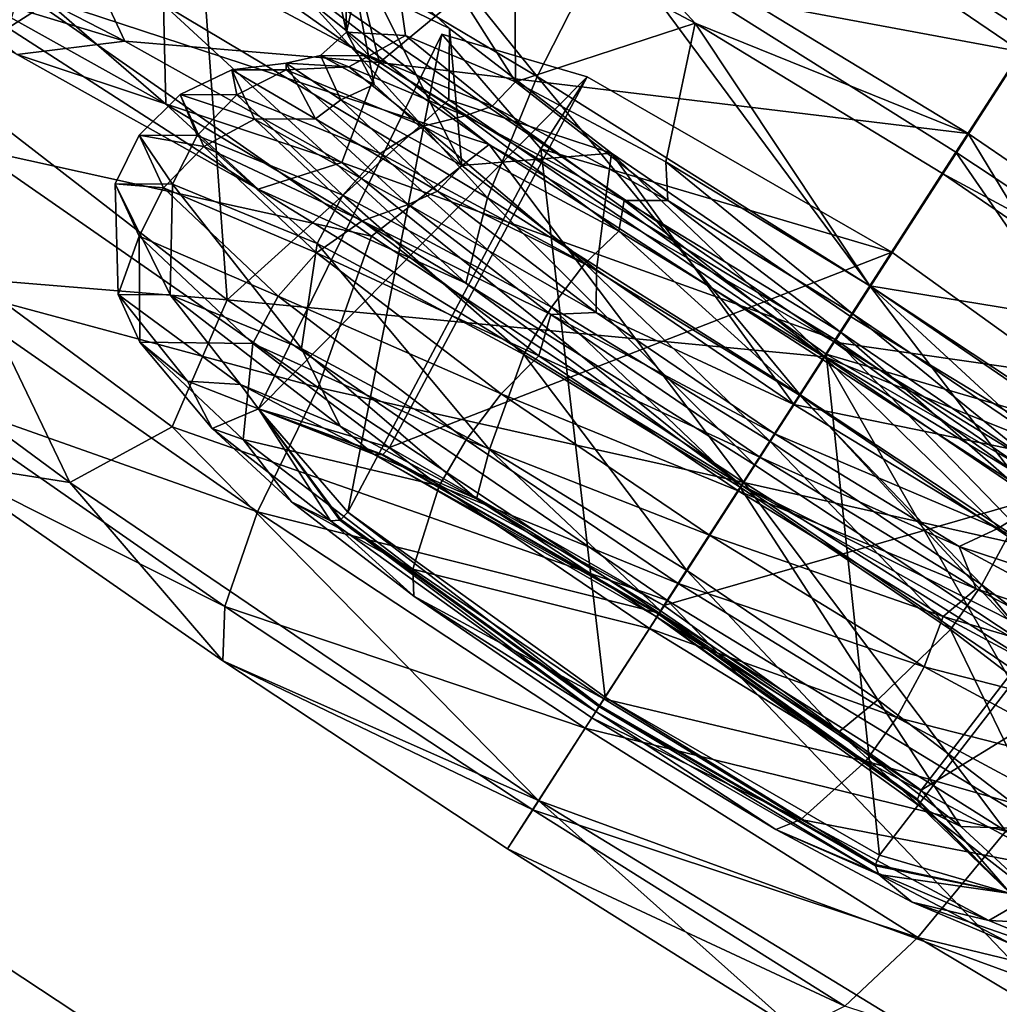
# Model space of a CAD drawing. Header units: metres. Extents: x -1651 to 0, y -1070 to 0.
# Tile 103 of 113: x -371 to -357, y -360 to -345. Entities that reach past the tile are written whole.
import ezdxf

# ---------------------------------------------------------------- set-up
doc = ezdxf.new("R2010")
doc.units = ezdxf.units.M

msp = doc.modelspace()

# ---------------------------------------------------------------- linework, layer by layer
at = {"layer": 'None'}
for points in [[(-365.747498, -306.445068, -62.999996), (-203.265121, -172.514938, -63), (-298.524719, -350.212921, -62.999996)], [(-420.308136, -277.076508, -60), (-377.30127, -354.863586, -377.175201), (-355.208771, -316.096222, -60)], [(-365.747498, -306.445068, -62.999996), (-298.524719, -350.212921, -62.999996), (-405.507202, -338.635468, -406)], [(-341.815216, -616.413513, -406), (-356.292084, -646.405518, -406), (-444.100098, -316.000854, -406)], [(-356.292084, -646.405518, -406), (-371.644379, -675.803894, -406), (-444.100098, -316.000854, -406)], [(-444.100098, -316.000854, -406), (-405.507202, -338.635468, -406), (-341.815216, -616.413513, -406)], [(-377.30127, -354.863586, -377.175201), (-320.422455, -392.416199, -377.175201), (-355.208771, -316.096222, -60)], [(-359.734283, -613.318115, -403), (-498.573669, -318.762085, -403), (-694.077942, -820.897461, -403)], [(-498.573669, -318.762085, -403), (-359.734283, -613.318115, -403), (-448.937836, -346.290924, -403)], [(-298.524719, -350.212921, -62.999996), (-355.983276, -369.770508, -406), (-405.507202, -338.635468, -406)], [(-405.507202, -338.635468, -406), (-334.922852, -601.223877, -406), (-341.815216, -616.413513, -406)], [(-355.983276, -369.770508, -406), (-309.661865, -539.102539, -406), (-405.507202, -338.635468, -406)], [(-309.661865, -539.102539, -406), (-315.602234, -554.773071, -406), (-405.507202, -338.635468, -406)], [(-405.507202, -338.635468, -406), (-315.602234, -554.773071, -406), (-321.796661, -570.361023, -406)], [(-321.796661, -570.361023, -406), (-328.244324, -585.862122, -406), (-405.507202, -338.635468, -406)], [(-328.244324, -585.862122, -406), (-334.922852, -601.223877, -406), (-405.507202, -338.635468, -406)], [(-359.734283, -613.318115, -403), (-336.135834, -558.013428, -403), (-448.937836, -346.290924, -403)], [(-448.937836, -346.290924, -403), (-336.135834, -558.013428, -403), (-393.895142, -379.520782, -403)], [(-377.30127, -354.863586, -377.175201), (-377.914093, -355.923676, -382.385681), (-320.422455, -392.416199, -377.175201)], [(-377.914093, -355.923676, -382.385681), (-379.049469, -357.721771, -387.314758), (-321.077454, -393.44696, -382.385681)], [(-377.914093, -355.923676, -382.385681), (-321.077454, -393.44696, -382.385681), (-320.422455, -392.416199, -377.175201)], [(-379.049469, -357.721771, -387.314758), (-379.789124, -358.893097, -389.61441), (-322.285004, -395.197418, -387.314758)], [(-379.049469, -357.721771, -387.314758), (-322.285004, -395.197418, -387.314758), (-321.077454, -393.44696, -382.385681)], [(-379.789124, -358.893097, -389.61441), (-380.635193, -360.232971, -391.779236), (-323.071655, -396.337708, -389.61441)], [(-379.789124, -358.893097, -389.61441), (-323.071655, -396.337708, -389.61441), (-322.285004, -395.197418, -387.314758)]]:
    msp.add_3dface(points, dxfattribs=at)
at = {"layer": 'None012347'}
for points in [[(-376.962097, -326.634613, -239.814697), (-329.421814, -358.950592, -251.14978), (-379.625916, -326.573761, -251.160461)], [(-329.421814, -358.950592, -251.14978), (-332.085602, -358.88974, -262.495544), (-379.625916, -326.573761, -251.160461)], [(-379.625916, -326.573761, -251.160461), (-332.085602, -358.88974, -262.495544), (-378.46814, -328.977448, -262.505402)], [(-370.882263, -329.150757, -230.195404), (-330.579559, -356.546936, -239.80484), (-376.962097, -326.634613, -239.814697)], [(-330.579559, -356.546936, -239.80484), (-329.421814, -358.950592, -251.14978), (-376.962097, -326.634613, -239.814697)], [(-332.085602, -358.88974, -262.495544), (-338.165436, -356.373596, -272.114838), (-378.46814, -328.977448, -262.505402)], [(-378.46814, -328.977448, -262.505402), (-338.165436, -356.373596, -272.114838), (-373.6651, -333.479706, -272.122375)], [(-362.312012, -333.739105, -223.767044), (-335.382599, -352.044647, -230.187851), (-370.882263, -329.150757, -230.195404)], [(-335.382599, -352.044647, -230.187851), (-330.579559, -356.546936, -239.80484), (-370.882263, -329.150757, -230.195404)], [(-338.165436, -356.373596, -272.114838), (-346.735687, -351.785248, -278.543213), (-373.6651, -333.479706, -272.122375)], [(-373.6651, -333.479706, -272.122375), (-346.735687, -351.785248, -278.543213), (-365.947968, -339.395172, -278.547272)], [(-352.556091, -339.701141, -221.50827), (-343.099731, -346.129211, -223.762955), (-362.312012, -333.739105, -223.767044)], [(-343.099731, -346.129211, -223.762955), (-335.382599, -352.044647, -230.187851), (-362.312012, -333.739105, -223.767044)], [(-365.947968, -339.395172, -278.547272), (-356.491608, -345.823212, -280.801971), (-368.637756, -343.565765, -277.938141)], [(-346.735687, -351.785248, -278.543213), (-356.491608, -345.823212, -280.801971), (-365.947968, -339.395172, -278.547272)], [(-359.877838, -340.522064, -218.418137), (-350.284393, -346.708923, -218.416092), (-355.24585, -343.871765, -220.899124)], [(-359.877838, -340.522064, -218.418137), (-356.152496, -345.27652, -217.671387), (-350.284393, -346.708923, -218.416092)], [(-364.142853, -347.156677, -282.675873), (-372.900543, -340.94281, -278.802551), (-368.637756, -343.565765, -277.938141)], [(-372.900543, -340.94281, -278.802551), (-364.142853, -347.156677, -282.675873), (-370.889435, -344.939819, -280.43927)], [(-367.580658, -341.054871, -220.199066), (-368.411194, -343.222382, -221.133057), (-363.4505, -346.180939, -219.484619)], [(-362.412872, -344.136932, -218.481796), (-367.580658, -341.054871, -220.199066), (-363.4505, -346.180939, -219.484619)], [(-365.715057, -345.978577, -233.334747), (-370.39621, -343.493225, -236.988693), (-366.858337, -341.471191, -239.323303)], [(-362.845978, -343.601807, -236.194016), (-365.715057, -345.978577, -233.334747), (-366.858337, -341.471191, -239.323303)], [(-373.00351, -344.219116, -227.068817), (-368.785187, -346.577271, -224.587677), (-373.383392, -342.595215, -225.363434)], [(-368.785187, -346.577271, -224.587677), (-368.821838, -345.145233, -222.680405), (-373.383392, -342.595215, -225.363434)], [(-366.710938, -343.170044, -250.304108), (-366.19223, -345.540588, -250.093781), (-365.677948, -343.23349, -246.177216)], [(-366.710938, -343.170044, -250.304108), (-366.225769, -344.085663, -254.430679), (-366.19223, -345.540588, -250.093781)], [(-364.16394, -347.923218, -221.132568), (-368.411194, -343.222382, -221.133057), (-368.821838, -345.145233, -222.680405)], [(-363.4505, -346.180939, -219.484619), (-368.411194, -343.222382, -221.133057), (-364.16394, -347.923218, -221.132568)], [(-366.19223, -345.540588, -250.093781), (-365.342621, -345.591217, -246.688797), (-365.677948, -343.23349, -246.177216)], [(-365.677948, -343.23349, -246.177216), (-365.342621, -345.591217, -246.688797), (-363.762573, -346.256683, -244.268066)], [(-363.762573, -346.256683, -244.268066), (-363.777557, -344.034607, -243.270615), (-365.677948, -343.23349, -246.177216)], [(-370.39621, -343.493225, -236.988693), (-369.377411, -345.669037, -233.065247), (-372.225616, -344.207428, -235.634811)], [(-370.39621, -343.493225, -236.988693), (-365.715057, -345.978577, -233.334747), (-369.377411, -345.669037, -233.065247)], [(-359.181396, -349.993835, -280.192841), (-364.142853, -347.156677, -282.675873), (-368.637756, -343.565765, -277.938141)], [(-356.491608, -345.823212, -280.801971), (-359.181396, -349.993835, -280.192841), (-368.637756, -343.565765, -277.938141)], [(-374.846283, -343.609528, -257.434875), (-372.101227, -346.145477, -262.676575), (-368.31601, -343.738739, -261.285278)], [(-368.31601, -343.738739, -261.285278), (-372.101227, -346.145477, -262.676575), (-367.904968, -349.385193, -266.328644)], [(-367.904968, -349.385193, -266.328644), (-364.718994, -346.515411, -264.412964), (-368.31601, -343.738739, -261.285278)], [(-366.225769, -344.085663, -254.430679), (-368.31601, -343.738739, -261.285278), (-364.711182, -345.486908, -257.336548)], [(-368.31601, -343.738739, -261.285278), (-364.718994, -346.515411, -264.412964), (-364.711182, -345.486908, -257.336548)], [(-362.845978, -343.601807, -236.194016), (-357.258789, -346.99762, -234.772842), (-365.715057, -345.978577, -233.334747)], [(-362.845978, -343.601807, -236.194016), (-363.777557, -344.034607, -243.270615), (-361.183014, -345.4133, -241.253464)], [(-357.258789, -346.99762, -234.772842), (-362.845978, -343.601807, -236.194016), (-361.183014, -345.4133, -241.253464)], [(-366.225769, -344.085663, -254.430679), (-365.794586, -346.294312, -253.498489), (-366.19223, -345.540588, -250.093781)], [(-365.794586, -346.294312, -253.498489), (-366.225769, -344.085663, -254.430679), (-364.535858, -347.459595, -255.918625)], [(-366.225769, -344.085663, -254.430679), (-364.711182, -345.486908, -257.336548), (-364.535858, -347.459595, -255.918625)], [(-361.183014, -345.4133, -241.253464), (-363.777557, -344.034607, -243.270615), (-363.762573, -346.256683, -244.268066)], [(-362.412872, -344.136932, -218.481796), (-363.4505, -346.180939, -219.484619), (-358.673737, -349.186432, -218.969696)], [(-356.152496, -345.27652, -217.671387), (-362.412872, -344.136932, -218.481796), (-357.436676, -347.267914, -217.945389)], [(-357.436676, -347.267914, -217.945389), (-362.412872, -344.136932, -218.481796), (-358.673737, -349.186432, -218.969696)], [(-372.225616, -344.207428, -235.634811), (-369.377411, -345.669037, -233.065247), (-374.080536, -344.240234, -233.955963)], [(-369.377411, -345.669037, -233.065247), (-370.920868, -345.861694, -231.105423), (-374.080536, -344.240234, -233.955963)], [(-370.920868, -345.861694, -231.105423), (-367.458191, -347.797424, -229.068741), (-373.00351, -344.219116, -227.068817)], [(-367.458191, -347.797424, -229.068741), (-368.785187, -346.577271, -224.587677), (-373.00351, -344.219116, -227.068817)], [(-370.889435, -344.939819, -280.43927), (-365.830719, -348.473358, -282.294678), (-371.538727, -347.211945, -279.832062)], [(-370.889435, -344.939819, -280.43927), (-364.142853, -347.156677, -282.675873), (-365.830719, -348.473358, -282.294678)], [(-364.477783, -349.14621, -223.156311), (-368.821838, -345.145233, -222.680405), (-368.785187, -346.577271, -224.587677)], [(-364.477783, -349.14621, -223.156311), (-364.16394, -347.923218, -221.132568), (-368.821838, -345.145233, -222.680405)], [(-352.531525, -350.50946, -218.479706), (-356.152496, -345.27652, -217.671387), (-357.436676, -347.267914, -217.945389)], [(-361.601898, -347.405273, -242.591248), (-361.183014, -345.4133, -241.253464), (-363.762573, -346.256683, -244.268066)], [(-361.601898, -347.405273, -242.591248), (-358.670135, -349.188416, -241.854095), (-361.183014, -345.4133, -241.253464)], [(-358.670135, -349.188416, -241.854095), (-357.629395, -347.574097, -240.356201), (-361.183014, -345.4133, -241.253464)], [(-357.258789, -346.99762, -234.772842), (-361.183014, -345.4133, -241.253464), (-357.629395, -347.574097, -240.356201)], [(-364.82251, -345.56897, -250.181763), (-362.734314, -346.184418, -245.174774), (-367.453217, -350.95282, -249.451279)], [(-367.453217, -350.95282, -249.451279), (-366.170776, -352.438629, -253.961212), (-364.82251, -345.56897, -250.181763)], [(-366.565765, -345.876953, -250.034256), (-365.86377, -345.879761, -246.953629), (-366.19223, -345.540588, -250.093781)], [(-366.565765, -345.876953, -250.034256), (-366.19223, -345.540588, -250.093781), (-365.794586, -346.294312, -253.498489)], [(-365.86377, -345.879761, -246.953629), (-365.342621, -345.591217, -246.688797), (-366.19223, -345.540588, -250.093781)], [(-366.170776, -352.438629, -253.961212), (-363.398926, -347.218292, -255.188004), (-364.82251, -345.56897, -250.181763)], [(-364.82251, -345.56897, -250.181763), (-363.398926, -347.218292, -255.188004), (-362.734314, -346.184418, -245.174774)], [(-364.711182, -345.486908, -257.336548), (-364.718994, -346.515411, -264.412964), (-362.384308, -347.282043, -259.352661)], [(-364.535858, -347.459595, -255.918625), (-364.711182, -345.486908, -257.336548), (-362.384308, -347.282043, -259.352661)], [(-369.377411, -345.669037, -233.065247), (-366.256042, -347.41394, -231.229309), (-370.920868, -345.861694, -231.105423)], [(-365.715057, -345.978577, -233.334747), (-366.256042, -347.41394, -231.229309), (-369.377411, -345.669037, -233.065247)], [(-365.86377, -345.879761, -246.953629), (-364.097565, -346.604401, -244.116165), (-365.342621, -345.591217, -246.688797)], [(-364.097565, -346.604401, -244.116165), (-363.762573, -346.256683, -244.268066), (-365.342621, -345.591217, -246.688797)], [(-356.491608, -345.823212, -280.801971), (-346.735687, -351.785248, -278.543213), (-359.181396, -349.993835, -280.192841)], [(-366.256042, -347.41394, -231.229309), (-367.458191, -347.797424, -229.068741), (-370.920868, -345.861694, -231.105423)], [(-367.836426, -346.08197, -249.928757), (-367.055573, -346.085327, -246.498276), (-367.057922, -345.986755, -249.99025)], [(-367.836426, -346.08197, -249.928757), (-367.057922, -345.986755, -249.99025), (-366.63559, -346.786194, -253.598694)], [(-367.057922, -345.986755, -249.99025), (-366.156555, -346.041016, -246.381531), (-366.565765, -345.876953, -250.034256)], [(-367.057922, -345.986755, -249.99025), (-366.565765, -345.876953, -250.034256), (-366.272705, -346.515869, -253.11467)], [(-367.055573, -346.085327, -246.498276), (-366.156555, -346.041016, -246.381531), (-367.057922, -345.986755, -249.99025)], [(-366.63559, -346.786194, -253.598694), (-367.057922, -345.986755, -249.99025), (-366.272705, -346.515869, -253.11467)], [(-366.156555, -346.041016, -246.381531), (-365.86377, -345.879761, -246.953629), (-366.565765, -345.876953, -250.034256)], [(-366.272705, -346.515869, -253.11467), (-366.565765, -345.876953, -250.034256), (-365.794586, -346.294312, -253.498489)], [(-365.715057, -345.978577, -233.334747), (-359.168121, -349.957245, -231.666245), (-366.256042, -347.41394, -231.229309)], [(-366.156555, -346.041016, -246.381531), (-364.486084, -346.744751, -243.823639), (-365.86377, -345.879761, -246.953629)], [(-364.486084, -346.744751, -243.823639), (-364.097565, -346.604401, -244.116165), (-365.86377, -345.879761, -246.953629)], [(-357.258789, -346.99762, -234.772842), (-359.168121, -349.957245, -231.666245), (-365.715057, -345.978577, -233.334747)], [(-368.58255, -346.43985, -249.842285), (-367.764862, -346.443085, -246.253876), (-367.836426, -346.08197, -249.928757)], [(-368.58255, -346.43985, -249.842285), (-367.836426, -346.08197, -249.928757), (-367.510956, -346.793671, -253.358826)], [(-367.764862, -346.443085, -246.253876), (-367.055573, -346.085327, -246.498276), (-367.836426, -346.08197, -249.928757)], [(-367.510956, -346.793671, -253.358826), (-367.836426, -346.08197, -249.928757), (-366.63559, -346.786194, -253.598694)], [(-367.764862, -346.443085, -246.253876), (-365.70752, -347.287201, -242.948715), (-367.055573, -346.085327, -246.498276)], [(-367.055573, -346.085327, -246.498276), (-365.088837, -346.892273, -243.338654), (-366.156555, -346.041016, -246.381531)], [(-365.70752, -347.287201, -242.948715), (-365.088837, -346.892273, -243.338654), (-367.055573, -346.085327, -246.498276)], [(-365.088837, -346.892273, -243.338654), (-364.486084, -346.744751, -243.823639), (-366.156555, -346.041016, -246.381531)], [(-367.904968, -349.385193, -266.328644), (-372.101227, -346.145477, -262.676575), (-371.574951, -349.087524, -266.174164)], [(-362.734314, -346.184418, -245.174774), (-365.572021, -351.507263, -244.940659), (-367.453217, -350.95282, -249.451279)], [(-362.734314, -346.184418, -245.174774), (-358.357544, -348.704102, -243.100067), (-365.572021, -351.507263, -244.940659)], [(-363.4505, -346.180939, -219.484619), (-364.16394, -347.923218, -221.132568), (-359.67868, -350.7453, -220.649078)], [(-364.097565, -346.604401, -244.116165), (-361.571686, -347.961182, -242.252075), (-363.762573, -346.256683, -244.268066)], [(-361.571686, -347.961182, -242.252075), (-361.601898, -347.405273, -242.591248), (-363.762573, -346.256683, -244.268066)], [(-358.673737, -349.186432, -218.969696), (-363.4505, -346.180939, -219.484619), (-359.67868, -350.7453, -220.649078)], [(-363.398926, -347.218292, -255.188004), (-358.357544, -348.704102, -243.100067), (-362.734314, -346.184418, -245.174774)], [(-365.794586, -346.294312, -253.498489), (-364.535858, -347.459595, -255.918625), (-366.272705, -346.515869, -253.11467)], [(-369.167847, -347.022766, -249.74324), (-368.335022, -347.02536, -246.090668), (-368.58255, -346.43985, -249.842285)], [(-369.167847, -347.022766, -249.74324), (-368.58255, -346.43985, -249.842285), (-368.24118, -347.184052, -253.430435)], [(-368.335022, -347.02536, -246.090668), (-367.764862, -346.443085, -246.253876), (-368.58255, -346.43985, -249.842285)], [(-368.24118, -347.184052, -253.430435), (-368.58255, -346.43985, -249.842285), (-367.510956, -346.793671, -253.358826)], [(-368.335022, -347.02536, -246.090668), (-366.240845, -347.884583, -242.726303), (-367.764862, -346.443085, -246.253876)], [(-359.320282, -350.204468, -265.831787), (-364.718994, -346.515411, -264.412964), (-367.904968, -349.385193, -266.328644)], [(-366.240845, -347.884583, -242.726303), (-365.70752, -347.287201, -242.948715), (-367.764862, -346.443085, -246.253876)], [(-366.272705, -346.515869, -253.11467), (-364.883118, -347.826416, -255.951462), (-366.63559, -346.786194, -253.598694)], [(-364.535858, -347.459595, -255.918625), (-364.883118, -347.826416, -255.951462), (-366.272705, -346.515869, -253.11467)], [(-364.718994, -346.515411, -264.412964), (-359.320282, -350.204468, -265.831787), (-362.384308, -347.282043, -259.352661)], [(-367.458191, -347.797424, -229.068741), (-364.477783, -349.14621, -223.156311), (-368.785187, -346.577271, -224.587677)], [(-364.486084, -346.744751, -243.823639), (-362.202942, -347.958313, -242.050735), (-364.097565, -346.604401, -244.116165)], [(-362.202942, -347.958313, -242.050735), (-361.571686, -347.961182, -242.252075), (-364.097565, -346.604401, -244.116165)], [(-367.510956, -346.793671, -253.358826), (-365.963593, -348.252991, -256.5177), (-368.24118, -347.184052, -253.430435)], [(-366.63559, -346.786194, -253.598694), (-365.304626, -348.018066, -256.155945), (-367.510956, -346.793671, -253.358826)], [(-365.304626, -348.018066, -256.155945), (-365.963593, -348.252991, -256.5177), (-367.510956, -346.793671, -253.358826)], [(-364.883118, -347.826416, -255.951462), (-365.304626, -348.018066, -256.155945), (-366.63559, -346.786194, -253.598694)], [(-365.088837, -346.892273, -243.338654), (-362.276154, -348.403076, -241.262924), (-364.486084, -346.744751, -243.823639)], [(-362.276154, -348.403076, -241.262924), (-362.202942, -347.958313, -242.050735), (-364.486084, -346.744751, -243.823639)], [(-365.70752, -347.287201, -242.948715), (-362.765289, -348.867615, -240.777359), (-365.088837, -346.892273, -243.338654)], [(-362.765289, -348.867615, -240.777359), (-362.276154, -348.403076, -241.262924), (-365.088837, -346.892273, -243.338654)], [(-369.514465, -347.722565, -249.64798), (-368.689453, -347.72583, -246.027451), (-369.167847, -347.022766, -249.74324)], [(-369.514465, -347.722565, -249.64798), (-369.167847, -347.022766, -249.74324), (-368.819885, -347.779633, -253.395767)], [(-368.689453, -347.72583, -246.027451), (-368.335022, -347.02536, -246.090668), (-369.167847, -347.022766, -249.74324)], [(-368.819885, -347.779633, -253.395767), (-369.167847, -347.022766, -249.74324), (-368.24118, -347.184052, -253.430435)], [(-368.689453, -347.72583, -246.027451), (-366.613708, -348.577515, -242.692673), (-368.335022, -347.02536, -246.090668)], [(-366.613708, -348.577515, -242.692673), (-366.240845, -347.884583, -242.726303), (-368.335022, -347.02536, -246.090668)], [(-359.168121, -349.957245, -231.666245), (-357.258789, -346.99762, -234.772842), (-352.842499, -354.280151, -233.332001)], [(-351.860107, -350.686676, -236.191681), (-357.258789, -346.99762, -234.772842), (-357.629395, -347.574097, -240.356201)], [(-357.258789, -346.99762, -234.772842), (-351.860107, -350.686676, -236.191681), (-352.842499, -354.280151, -233.332001)], [(-372.210602, -349.132721, -278.376221), (-371.538727, -347.211945, -279.832062), (-366.598755, -350.648407, -281.54718)], [(-371.538727, -347.211945, -279.832062), (-365.830719, -348.473358, -282.294678), (-366.598755, -350.648407, -281.54718)], [(-368.24118, -347.184052, -253.430435), (-366.622559, -348.710602, -256.734833), (-368.819885, -347.779633, -253.395767)], [(-365.963593, -348.252991, -256.5177), (-366.622559, -348.710602, -256.734833), (-368.24118, -347.184052, -253.430435)], [(-366.170776, -352.438629, -253.961212), (-362.475891, -355.09433, -255.828613), (-363.398926, -347.218292, -255.188004)], [(-364.142853, -347.156677, -282.675873), (-360.483307, -352.013489, -282.92041), (-365.830719, -348.473358, -282.294678)], [(-354.549408, -353.343506, -282.673828), (-364.142853, -347.156677, -282.675873), (-359.181396, -349.993835, -280.192841)], [(-364.142853, -347.156677, -282.675873), (-354.549408, -353.343506, -282.673828), (-360.483307, -352.013489, -282.92041)], [(-362.475891, -355.09433, -255.828613), (-359.297455, -350.166229, -257.260925), (-363.398926, -347.218292, -255.188004)], [(-363.398926, -347.218292, -255.188004), (-359.297455, -350.166229, -257.260925), (-358.357544, -348.704102, -243.100067)], [(-358.673737, -349.186432, -218.969696), (-353.965149, -352.298065, -219.482605), (-357.436676, -347.267914, -217.945389)], [(-353.965149, -352.298065, -219.482605), (-352.531525, -350.50946, -218.479706), (-357.436676, -347.267914, -217.945389)], [(-366.256042, -347.41394, -231.229309), (-360.517609, -352.048431, -227.526764), (-367.458191, -347.797424, -229.068741)], [(-359.168121, -349.957245, -231.666245), (-360.517609, -352.048431, -227.526764), (-366.256042, -347.41394, -231.229309)], [(-366.240845, -347.884583, -242.726303), (-363.245911, -349.493317, -240.516068), (-365.70752, -347.287201, -242.948715)], [(-363.245911, -349.493317, -240.516068), (-362.765289, -348.867615, -240.777359), (-365.70752, -347.287201, -242.948715)], [(-362.384308, -347.282043, -259.352661), (-362.597748, -348.954346, -257.594574), (-364.535858, -347.459595, -255.918625)], [(-359.763733, -350.889587, -258.330505), (-362.597748, -348.954346, -257.594574), (-362.384308, -347.282043, -259.352661)], [(-358.949707, -349.627991, -260.248444), (-359.763733, -350.889587, -258.330505), (-362.384308, -347.282043, -259.352661)], [(-362.384308, -347.282043, -259.352661), (-359.320282, -350.204468, -265.831787), (-358.949707, -349.627991, -260.248444)], [(-361.571686, -347.961182, -242.252075), (-358.924408, -349.582611, -241.663925), (-361.601898, -347.405273, -242.591248)], [(-358.924408, -349.582611, -241.663925), (-358.670135, -349.188416, -241.854095), (-361.601898, -347.405273, -242.591248)], [(-364.535858, -347.459595, -255.918625), (-362.597748, -348.954346, -257.594574), (-364.883118, -347.826416, -255.951462)], [(-357.629395, -347.574097, -240.356201), (-358.670135, -349.188416, -241.854095), (-354.194763, -349.920044, -241.251968)], [(-357.629395, -347.574097, -240.356201), (-354.194763, -349.920044, -241.251968), (-351.860107, -350.686676, -236.191681)], [(-369.473236, -349.311249, -249.486694), (-368.722809, -349.31424, -246.193405), (-369.514465, -347.722565, -249.64798)], [(-368.722809, -349.31424, -246.193405), (-368.689453, -347.72583, -246.027451), (-369.514465, -347.722565, -249.64798)], [(-369.473236, -349.311249, -249.486694), (-369.514465, -347.722565, -249.64798), (-369.170074, -348.47345, -253.26828)], [(-369.170074, -348.47345, -253.26828), (-369.514465, -347.722565, -249.64798), (-368.819885, -347.779633, -253.395767)], [(-368.819885, -347.779633, -253.395767), (-367.172272, -349.333496, -256.759338), (-369.170074, -348.47345, -253.26828)], [(-366.622559, -348.710602, -256.734833), (-367.172272, -349.333496, -256.759338), (-368.819885, -347.779633, -253.395767)], [(-368.722809, -349.31424, -246.193405), (-366.834686, -350.088928, -243.160065), (-368.689453, -347.72583, -246.027451)], [(-366.834686, -350.088928, -243.160065), (-366.613708, -348.577515, -242.692673), (-368.689453, -347.72583, -246.027451)], [(-360.517609, -352.048431, -227.526764), (-364.477783, -349.14621, -223.156311), (-367.458191, -347.797424, -229.068741)], [(-364.883118, -347.826416, -255.951462), (-362.604614, -349.567993, -257.814545), (-365.304626, -348.018066, -256.155945)], [(-362.597748, -348.954346, -257.594574), (-362.604614, -349.567993, -257.814545), (-364.883118, -347.826416, -255.951462)], [(-366.613708, -348.577515, -242.692673), (-363.645111, -350.172089, -240.501877), (-366.240845, -347.884583, -242.726303)], [(-363.645111, -350.172089, -240.501877), (-363.245911, -349.493317, -240.516068), (-366.240845, -347.884583, -242.726303)], [(-364.16394, -347.923218, -221.132568), (-364.477783, -349.14621, -223.156311), (-360.330017, -351.755951, -222.709198)], [(-359.67868, -350.7453, -220.649078), (-364.16394, -347.923218, -221.132568), (-360.330017, -351.755951, -222.709198)], [(-362.276154, -348.403076, -241.262924), (-359.328308, -350.208588, -240.608002), (-362.202942, -347.958313, -242.050735)], [(-359.328308, -350.208588, -240.608002), (-359.095642, -349.848022, -241.268417), (-362.202942, -347.958313, -242.050735)], [(-362.202942, -347.958313, -242.050735), (-359.095642, -349.848022, -241.268417), (-361.571686, -347.961182, -242.252075)], [(-359.095642, -349.848022, -241.268417), (-358.924408, -349.582611, -241.663925), (-361.571686, -347.961182, -242.252075)], [(-365.304626, -348.018066, -256.155945), (-363.256744, -349.597626, -257.927917), (-365.963593, -348.252991, -256.5177)], [(-362.604614, -349.567993, -257.814545), (-363.256744, -349.597626, -257.927917), (-365.304626, -348.018066, -256.155945)], [(-365.963593, -348.252991, -256.5177), (-363.426392, -350.192322, -258.592285), (-366.622559, -348.710602, -256.734833)], [(-363.256744, -349.597626, -257.927917), (-363.426392, -350.192322, -258.592285), (-365.963593, -348.252991, -256.5177)], [(-362.765289, -348.867615, -240.777359), (-359.681641, -350.756287, -240.09227), (-362.276154, -348.403076, -241.262924)], [(-359.681641, -350.756287, -240.09227), (-359.328308, -350.208588, -240.608002), (-362.276154, -348.403076, -241.262924)], [(-369.159973, -349.994263, -252.779739), (-369.473236, -349.311249, -249.486694), (-369.170074, -348.47345, -253.26828)], [(-367.172272, -349.333496, -256.759338), (-367.536926, -350.013672, -256.602264), (-369.170074, -348.47345, -253.26828)], [(-369.170074, -348.47345, -253.26828), (-367.536926, -350.013672, -256.602264), (-369.159973, -349.994263, -252.779739)], [(-365.830719, -348.473358, -282.294678), (-360.483307, -352.013489, -282.92041), (-366.598755, -350.648407, -281.54718)], [(-366.834686, -350.088928, -243.160065), (-364.13443, -351.539368, -241.167297), (-366.613708, -348.577515, -242.692673)], [(-364.13443, -351.539368, -241.167297), (-363.645111, -350.172089, -240.501877), (-366.613708, -348.577515, -242.692673)], [(-366.622559, -348.710602, -256.734833), (-363.968475, -350.739288, -258.904999), (-367.172272, -349.333496, -256.759338)], [(-363.426392, -350.192322, -258.592285), (-363.968475, -350.739288, -258.904999), (-366.622559, -348.710602, -256.734833)], [(-358.357544, -348.704102, -243.100067), (-361.629181, -353.777161, -243.07164), (-365.572021, -351.507263, -244.940659)], [(-358.357544, -348.704102, -243.100067), (-354.256073, -351.652069, -245.172974), (-361.629181, -353.777161, -243.07164)], [(-359.297455, -350.166229, -257.260925), (-354.256073, -351.652069, -245.172974), (-358.357544, -348.704102, -243.100067)], [(-363.245911, -349.493317, -240.516068), (-360.107025, -351.415833, -239.81871), (-362.765289, -348.867615, -240.777359)], [(-360.107025, -351.415833, -239.81871), (-359.681641, -350.756287, -240.09227), (-362.765289, -348.867615, -240.777359)], [(-362.597748, -348.954346, -257.594574), (-359.763733, -350.889587, -258.330505), (-362.604614, -349.567993, -257.814545)], [(-370.166321, -352.010132, -269.870026), (-371.574951, -349.087524, -266.174164), (-373.358704, -349.653992, -267.834747)], [(-368.697235, -351.211426, -268.00882), (-371.574951, -349.087524, -266.174164), (-370.166321, -352.010132, -269.870026)], [(-367.904968, -349.385193, -266.328644), (-371.574951, -349.087524, -266.174164), (-368.697235, -351.211426, -268.00882)], [(-367.468628, -352.431458, -280.022614), (-372.389404, -350.694855, -276.429932), (-372.210602, -349.132721, -278.376221)], [(-366.598755, -350.648407, -281.54718), (-367.468628, -352.431458, -280.022614), (-372.210602, -349.132721, -278.376221)], [(-360.330017, -351.755951, -222.709198), (-364.477783, -349.14621, -223.156311), (-360.517609, -352.048431, -227.526764)], [(-359.67868, -350.7453, -220.649078), (-355.257477, -353.667023, -221.130676), (-358.673737, -349.186432, -218.969696)], [(-358.924408, -349.582611, -241.663925), (-356.355103, -351.325378, -242.250961), (-358.670135, -349.188416, -241.854095)], [(-355.257477, -353.667023, -221.130676), (-353.965149, -352.298065, -219.482605), (-358.673737, -349.186432, -218.969696)], [(-358.670135, -349.188416, -241.854095), (-355.836121, -351.123657, -242.590027), (-354.194763, -349.920044, -241.251968)], [(-356.355103, -351.325378, -242.250961), (-355.836121, -351.123657, -242.590027), (-358.670135, -349.188416, -241.854095)], [(-368.475708, -350.557312, -249.42424), (-367.711273, -350.60199, -246.354813), (-369.473236, -349.311249, -249.486694)], [(-367.711273, -350.60199, -246.354813), (-368.722809, -349.31424, -246.193405), (-369.473236, -349.311249, -249.486694)], [(-368.475708, -350.557312, -249.42424), (-369.473236, -349.311249, -249.486694), (-369.159973, -349.994263, -252.779739)], [(-367.711273, -350.60199, -246.354813), (-366.280243, -351.204376, -244.160049), (-368.722809, -349.31424, -246.193405)], [(-366.280243, -351.204376, -244.160049), (-366.834686, -350.088928, -243.160065), (-368.722809, -349.31424, -246.193405)], [(-361.579346, -353.708099, -267.994385), (-367.904968, -349.385193, -266.328644), (-368.697235, -351.211426, -268.00882)], [(-361.579346, -353.708099, -267.994385), (-359.320282, -350.204468, -265.831787), (-367.904968, -349.385193, -266.328644)], [(-367.172272, -349.333496, -256.759338), (-364.470642, -351.398529, -258.968384), (-367.536926, -350.013672, -256.602264)], [(-363.968475, -350.739288, -258.904999), (-364.470642, -351.398529, -258.968384), (-367.172272, -349.333496, -256.759338)], [(-363.645111, -350.172089, -240.501877), (-360.533875, -352.077667, -239.810654), (-363.245911, -349.493317, -240.516068)], [(-360.533875, -352.077667, -239.810654), (-360.107025, -351.415833, -239.81871), (-363.245911, -349.493317, -240.516068)], [(-370.166321, -352.010132, -269.870026), (-373.358704, -349.653992, -267.834747), (-372.08429, -351.70932, -274.292755)], [(-363.256744, -349.597626, -257.927917), (-360.253235, -351.648773, -258.708954), (-363.426392, -350.192322, -258.592285)], [(-362.604614, -349.567993, -257.814545), (-360.035339, -351.31076, -258.401581), (-363.256744, -349.597626, -257.927917)], [(-360.035339, -351.31076, -258.401581), (-360.253235, -351.648773, -258.708954), (-363.256744, -349.597626, -257.927917)], [(-359.763733, -350.889587, -258.330505), (-360.035339, -351.31076, -258.401581), (-362.604614, -349.567993, -257.814545)], [(-358.949707, -349.627991, -260.248444), (-355.396088, -351.788788, -259.351166), (-359.763733, -350.889587, -258.330505)], [(-359.320282, -350.204468, -265.831787), (-355.396088, -351.788788, -259.351166), (-358.949707, -349.627991, -260.248444)], [(-359.095642, -349.848022, -241.268417), (-356.092133, -351.89917, -242.049438), (-358.924408, -349.582611, -241.663925)], [(-356.092133, -351.89917, -242.049438), (-356.355103, -351.325378, -242.250961), (-358.924408, -349.582611, -241.663925)], [(-360.517609, -352.048431, -227.526764), (-359.168121, -349.957245, -231.666245), (-353.92749, -355.364685, -231.226685)], [(-359.328308, -350.208588, -240.608002), (-356.467346, -352.149231, -241.261688), (-359.095642, -349.848022, -241.268417)], [(-359.168121, -349.957245, -231.666245), (-352.842499, -354.280151, -233.332001), (-353.92749, -355.364685, -231.226685)], [(-356.467346, -352.149231, -241.261688), (-356.092133, -351.89917, -242.049438), (-359.095642, -349.848022, -241.268417)], [(-368.118713, -351.235809, -252.493439), (-368.475708, -350.557312, -249.42424), (-369.159973, -349.994263, -252.779739)], [(-367.536926, -350.013672, -256.602264), (-367.674469, -351.395264, -255.812363), (-369.159973, -349.994263, -252.779739)], [(-369.159973, -349.994263, -252.779739), (-367.674469, -351.395264, -255.812363), (-368.118713, -351.235809, -252.493439)], [(-367.536926, -350.013672, -256.602264), (-364.85907, -352.060516, -258.79184), (-367.674469, -351.395264, -255.812363)], [(-364.470642, -351.398529, -258.968384), (-364.85907, -352.060516, -258.79184), (-367.536926, -350.013672, -256.602264)], [(-366.280243, -351.204376, -244.160049), (-364.321381, -352.245911, -242.641541), (-366.834686, -350.088928, -243.160065)], [(-364.321381, -352.245911, -242.641541), (-364.13443, -351.539368, -241.167297), (-366.834686, -350.088928, -243.160065)], [(-349.425476, -355.955872, -277.934052), (-354.549408, -353.343506, -282.673828), (-359.181396, -349.993835, -280.192841)], [(-346.735687, -351.785248, -278.543213), (-349.425476, -355.955872, -277.934052), (-359.181396, -349.993835, -280.192841)], [(-364.13443, -351.539368, -241.167297), (-361.304382, -353.272705, -240.538544), (-363.645111, -350.172089, -240.501877)], [(-363.426392, -350.192322, -258.592285), (-360.565399, -352.132965, -259.245972), (-363.968475, -350.739288, -258.904999)], [(-361.304382, -353.272705, -240.538544), (-360.533875, -352.077667, -239.810654), (-363.645111, -350.172089, -240.501877)], [(-360.253235, -351.648773, -258.708954), (-360.565399, -352.132965, -259.245972), (-363.426392, -350.192322, -258.592285)], [(-362.475891, -355.09433, -255.828613), (-358.533051, -357.364227, -253.959579), (-359.297455, -350.166229, -257.260925)], [(-361.579346, -353.708099, -267.994385), (-355.03241, -357.686768, -266.325897), (-359.320282, -350.204468, -265.831787)], [(-359.681641, -350.756287, -240.09227), (-356.688873, -352.786316, -240.776062), (-359.328308, -350.208588, -240.608002)], [(-356.688873, -352.786316, -240.776062), (-356.467346, -352.149231, -241.261688), (-359.328308, -350.208588, -240.608002)], [(-355.03241, -357.686768, -266.325897), (-353.733093, -353.600281, -264.410645), (-359.320282, -350.204468, -265.831787)], [(-359.320282, -350.204468, -265.831787), (-353.733093, -353.600281, -264.410645), (-355.396088, -351.788788, -259.351166)], [(-358.533051, -357.364227, -253.959579), (-354.920685, -352.685913, -255.186203), (-359.297455, -350.166229, -257.260925)], [(-359.297455, -350.166229, -257.260925), (-354.920685, -352.685913, -255.186203), (-354.256073, -351.652069, -245.172974)], [(-367.711273, -350.60199, -246.354813), (-368.475708, -350.557312, -249.42424), (-367.453217, -350.95282, -249.451279)], [(-367.453217, -350.95282, -249.451279), (-368.475708, -350.557312, -249.42424), (-368.118713, -351.235809, -252.493439)], [(-365.801025, -351.603119, -244.774063), (-366.280243, -351.204376, -244.160049), (-367.711273, -350.60199, -246.354813)], [(-365.801025, -351.603119, -244.774063), (-367.711273, -350.60199, -246.354813), (-367.453217, -350.95282, -249.451279)], [(-367.468628, -352.431458, -280.022614), (-366.598755, -350.648407, -281.54718), (-361.693604, -353.889954, -282.081482)], [(-366.598755, -350.648407, -281.54718), (-360.483307, -352.013489, -282.92041), (-361.693604, -353.889954, -282.081482)], [(-367.468628, -352.431458, -280.022614), (-367.936829, -353.792267, -277.97583), (-372.389404, -350.694855, -276.429932)], [(-367.936829, -353.792267, -277.97583), (-372.08429, -351.70932, -274.292755), (-372.389404, -350.694855, -276.429932)], [(-363.968475, -350.739288, -258.904999), (-360.975708, -352.769287, -259.588776), (-364.470642, -351.398529, -258.968384)], [(-360.565399, -352.132965, -259.245972), (-360.975708, -352.769287, -259.588776), (-363.968475, -350.739288, -258.904999)], [(-360.330017, -351.755951, -222.709198), (-356.241516, -354.457825, -223.154556), (-359.67868, -350.7453, -220.649078)], [(-360.107025, -351.415833, -239.81871), (-357.060669, -353.482208, -240.514755), (-359.681641, -350.756287, -240.09227)], [(-357.060669, -353.482208, -240.514755), (-356.688873, -352.786316, -240.776062), (-359.681641, -350.756287, -240.09227)], [(-356.241516, -354.457825, -223.154556), (-355.257477, -353.667023, -221.130676), (-359.67868, -350.7453, -220.649078)], [(-367.453217, -350.95282, -249.451279), (-368.118713, -351.235809, -252.493439), (-366.418243, -352.563263, -254.07341)], [(-365.572021, -351.507263, -244.940659), (-365.669525, -351.608215, -244.896347), (-367.453217, -350.95282, -249.451279)], [(-365.669525, -351.608215, -244.896347), (-365.683044, -351.615234, -244.887131), (-367.453217, -350.95282, -249.451279)], [(-367.453217, -350.95282, -249.451279), (-365.683044, -351.615234, -244.887131), (-365.801025, -351.603119, -244.774063)], [(-366.418243, -352.563263, -254.07341), (-366.286346, -352.553741, -253.976669), (-367.453217, -350.95282, -249.451279)], [(-366.286346, -352.553741, -253.976669), (-366.271851, -352.545166, -253.970917), (-367.453217, -350.95282, -249.451279)], [(-367.453217, -350.95282, -249.451279), (-366.271851, -352.545166, -253.970917), (-366.170776, -352.438629, -253.961212)], [(-359.763733, -350.889587, -258.330505), (-356.83194, -352.672729, -257.593353), (-360.035339, -351.31076, -258.401581)], [(-355.396088, -351.788788, -259.351166), (-356.83194, -352.672729, -257.593353), (-359.763733, -350.889587, -258.330505)], [(-363.430237, -356.579254, -271.409088), (-368.697235, -351.211426, -268.00882), (-370.166321, -352.010132, -269.870026)], [(-361.579346, -353.708099, -267.994385), (-368.697235, -351.211426, -268.00882), (-363.430237, -356.579254, -271.409088)], [(-367.674469, -351.395264, -255.812363), (-366.978973, -352.291351, -254.687653), (-368.118713, -351.235809, -252.493439)], [(-368.118713, -351.235809, -252.493439), (-366.978973, -352.291351, -254.687653), (-366.418243, -352.563263, -254.07341)], [(-364.321381, -352.245911, -242.641541), (-366.280243, -351.204376, -244.160049), (-365.801025, -351.603119, -244.774063)], [(-360.035339, -351.31076, -258.401581), (-357.388062, -352.93219, -257.813416), (-360.253235, -351.648773, -258.708954)], [(-356.83194, -352.672729, -257.593353), (-357.388062, -352.93219, -257.813416), (-360.035339, -351.31076, -258.401581)], [(-364.85907, -352.060516, -258.79184), (-365.238647, -353.25708, -257.804047), (-367.674469, -351.395264, -255.812363)], [(-367.674469, -351.395264, -255.812363), (-365.238647, -353.25708, -257.804047), (-366.978973, -352.291351, -254.687653)], [(-365.572021, -351.507263, -244.940659), (-361.629181, -353.777161, -243.07164), (-365.669525, -351.608215, -244.896347)], [(-364.470642, -351.398529, -258.968384), (-361.424255, -353.464905, -259.664429), (-364.85907, -352.060516, -258.79184)], [(-360.975708, -352.769287, -259.588776), (-361.424255, -353.464905, -259.664429), (-364.470642, -351.398529, -258.968384)], [(-360.533875, -352.077667, -239.810654), (-357.514282, -354.125885, -240.50058), (-360.107025, -351.415833, -239.81871)], [(-357.514282, -354.125885, -240.50058), (-357.060669, -353.482208, -240.514755), (-360.107025, -351.415833, -239.81871)], [(-365.683044, -351.615234, -244.887131), (-361.710022, -353.902496, -243.003815), (-365.801025, -351.603119, -244.774063)], [(-365.801025, -351.603119, -244.774063), (-361.710022, -353.902496, -243.003815), (-361.736298, -353.943176, -242.847275)], [(-361.736298, -353.943176, -242.847275), (-364.321381, -352.245911, -242.641541), (-365.801025, -351.603119, -244.774063)], [(-365.669525, -351.608215, -244.896347), (-361.703064, -353.891724, -243.016129), (-365.683044, -351.615234, -244.887131)], [(-361.703064, -353.891724, -243.016129), (-361.710022, -353.902496, -243.003815), (-365.683044, -351.615234, -244.887131)], [(-361.629181, -353.777161, -243.07164), (-361.703064, -353.891724, -243.016129), (-365.669525, -351.608215, -244.896347)], [(-364.321381, -352.245911, -242.641541), (-361.67865, -353.853516, -241.978775), (-364.13443, -351.539368, -241.167297)], [(-361.67865, -353.853516, -241.978775), (-361.304382, -353.272705, -240.538544), (-364.13443, -351.539368, -241.167297)], [(-354.256073, -351.652069, -245.172974), (-357.934326, -356.432861, -244.939041), (-361.629181, -353.777161, -243.07164)], [(-360.253235, -351.648773, -258.708954), (-357.145966, -353.538483, -257.926636), (-360.565399, -352.132965, -259.245972)], [(-357.388062, -352.93219, -257.813416), (-357.145966, -353.538483, -257.926636), (-360.253235, -351.648773, -258.708954)], [(-354.256073, -351.652069, -245.172974), (-352.832489, -353.301361, -250.179214), (-357.934326, -356.432861, -244.939041)], [(-367.966766, -354.573639, -275.722321), (-370.166321, -352.010132, -269.870026), (-372.08429, -351.70932, -274.292755)], [(-367.966766, -354.573639, -275.722321), (-372.08429, -351.70932, -274.292755), (-367.936829, -353.792267, -277.97583)], [(-360.330017, -351.755951, -222.709198), (-360.517609, -352.048431, -227.526764), (-356.241516, -354.457825, -223.154556)], [(-356.83194, -352.672729, -257.593353), (-355.396088, -351.788788, -259.351166), (-354.671295, -353.82132, -255.916534)], [(-363.430237, -356.579254, -271.409088), (-370.166321, -352.010132, -269.870026), (-367.966766, -354.573639, -275.722321)], [(-364.85907, -352.060516, -258.79184), (-361.839508, -354.108704, -259.481781), (-365.238647, -353.25708, -257.804047)], [(-361.424255, -353.464905, -259.664429), (-361.839508, -354.108704, -259.481781), (-364.85907, -352.060516, -258.79184)], [(-360.483307, -352.013489, -282.92041), (-356.717407, -357.020935, -281.545074), (-361.693604, -353.889954, -282.081482)], [(-361.304382, -353.272705, -240.538544), (-358.557739, -355.135773, -241.166107), (-360.533875, -352.077667, -239.810654)], [(-358.557739, -355.135773, -241.166107), (-357.514282, -354.125885, -240.50058), (-360.533875, -352.077667, -239.810654)], [(-360.517609, -352.048431, -227.526764), (-353.781525, -356.617554, -229.065826), (-356.241516, -354.457825, -223.154556)], [(-353.781525, -356.617554, -229.065826), (-360.517609, -352.048431, -227.526764), (-353.92749, -355.364685, -231.226685)], [(-354.549408, -353.343506, -282.673828), (-355.052673, -355.424164, -282.292389), (-360.483307, -352.013489, -282.92041)], [(-360.483307, -352.013489, -282.92041), (-355.052673, -355.424164, -282.292389), (-356.717407, -357.020935, -281.545074)], [(-360.565399, -352.132965, -259.245972), (-357.617554, -353.938477, -258.591064), (-360.975708, -352.769287, -259.588776)], [(-357.145966, -353.538483, -257.926636), (-357.617554, -353.938477, -258.591064), (-360.565399, -352.132965, -259.245972)], [(-365.238647, -353.25708, -257.804047), (-365.22168, -353.646362, -256.205383), (-366.978973, -352.291351, -254.687653)], [(-366.418243, -352.563263, -254.07341), (-366.978973, -352.291351, -254.687653), (-365.22168, -353.646362, -256.205383)], [(-361.736298, -353.943176, -242.847275), (-361.67865, -353.853516, -241.978775), (-364.321381, -352.245911, -242.641541)], [(-367.936829, -353.792267, -277.97583), (-367.468628, -352.431458, -280.022614), (-362.760071, -355.543091, -280.535522)], [(-362.760071, -355.543091, -280.535522), (-367.468628, -352.431458, -280.022614), (-361.693604, -353.889954, -282.081482)], [(-366.271851, -352.545166, -253.970917), (-362.554871, -355.216766, -255.849503), (-366.170776, -352.438629, -253.961212)], [(-366.170776, -352.438629, -253.961212), (-362.554871, -355.216766, -255.849503), (-362.475891, -355.09433, -255.828613)], [(-366.418243, -352.563263, -254.07341), (-362.609192, -355.301025, -255.998535), (-366.286346, -352.553741, -253.976669)], [(-366.418243, -352.563263, -254.07341), (-365.22168, -353.646362, -256.205383), (-362.609192, -355.301025, -255.998535)], [(-366.286346, -352.553741, -253.976669), (-362.563232, -355.229736, -255.858353), (-366.271851, -352.545166, -253.970917)], [(-362.609192, -355.301025, -255.998535), (-362.563232, -355.229736, -255.858353), (-366.286346, -352.553741, -253.976669)], [(-362.563232, -355.229736, -255.858353), (-362.554871, -355.216766, -255.849503), (-366.271851, -352.545166, -253.970917)], [(-360.975708, -352.769287, -259.588776), (-357.892059, -354.65799, -258.903687), (-361.424255, -353.464905, -259.664429)], [(-357.617554, -353.938477, -258.591064), (-357.892059, -354.65799, -258.903687), (-360.975708, -352.769287, -259.588776)], [(-358.533051, -357.364227, -253.959579), (-356.651855, -357.918671, -249.448975), (-354.920685, -352.685913, -255.186203)], [(-356.83194, -352.672729, -257.593353), (-354.671295, -353.82132, -255.916534), (-357.388062, -352.93219, -257.813416)], [(-357.060669, -353.482208, -240.514755), (-354.359039, -355.547211, -242.723785), (-356.688873, -352.786316, -240.776062)], [(-354.671295, -353.82132, -255.916534), (-354.862152, -354.288971, -255.949341), (-357.388062, -352.93219, -257.813416)], [(-357.388062, -352.93219, -257.813416), (-354.862152, -354.288971, -255.949341), (-357.145966, -353.538483, -257.926636)], [(-361.839508, -354.108704, -259.481781), (-362.492004, -355.120148, -258.43161), (-365.238647, -353.25708, -257.804047)], [(-365.238647, -353.25708, -257.804047), (-362.492004, -355.120148, -258.43161), (-365.22168, -353.646362, -256.205383)], [(-361.67865, -353.853516, -241.978775), (-359.12381, -355.597839, -242.640427), (-361.304382, -353.272705, -240.538544)], [(-359.12381, -355.597839, -242.640427), (-358.557739, -355.135773, -241.166107), (-361.304382, -353.272705, -240.538544)], [(-352.832489, -353.301361, -250.179214), (-356.651855, -357.918671, -249.448975), (-357.934326, -356.432861, -244.939041)], [(-361.424255, -353.464905, -259.664429), (-358.2854, -355.38739, -258.967072), (-361.839508, -354.108704, -259.481781)], [(-357.892059, -354.65799, -258.903687), (-358.2854, -355.38739, -258.967072), (-361.424255, -353.464905, -259.664429)], [(-357.514282, -354.125885, -240.50058), (-354.836426, -356.172729, -242.69017), (-357.060669, -353.482208, -240.514755)], [(-354.836426, -356.172729, -242.69017), (-354.359039, -355.547211, -242.723785), (-357.060669, -353.482208, -240.514755)], [(-357.145966, -353.538483, -257.926636), (-354.862823, -354.752045, -256.153748), (-357.617554, -353.938477, -258.591064)], [(-354.862152, -354.288971, -255.949341), (-354.862823, -354.752045, -256.153748), (-357.145966, -353.538483, -257.926636)], [(-362.492004, -355.120148, -258.43161), (-362.66684, -355.390717, -256.867035), (-365.22168, -353.646362, -256.205383)], [(-365.22168, -353.646362, -256.205383), (-362.66684, -355.390717, -256.867035), (-362.609192, -355.301025, -255.998535)], [(-356.368683, -359.16217, -268.006195), (-361.579346, -353.708099, -267.994385), (-363.430237, -356.579254, -271.409088)], [(-361.629181, -353.777161, -243.07164), (-357.934326, -356.432861, -244.939041), (-361.703064, -353.891724, -243.016129)], [(-355.03241, -357.686768, -266.325897), (-361.579346, -353.708099, -267.994385), (-356.368683, -359.16217, -268.006195)], [(-367.966766, -354.573639, -275.722321), (-367.936829, -353.792267, -277.97583), (-363.515625, -356.713989, -278.457428)], [(-363.515625, -356.713989, -278.457428), (-367.936829, -353.792267, -277.97583), (-362.760071, -355.543091, -280.535522)], [(-361.693604, -353.889954, -282.081482), (-356.717407, -357.020935, -281.545074), (-362.760071, -355.543091, -280.535522)], [(-359.12381, -355.597839, -242.640427), (-361.67865, -353.853516, -241.978775), (-361.736298, -353.943176, -242.847275)], [(-361.710022, -353.902496, -243.003815), (-357.986908, -356.578491, -244.885498), (-361.736298, -353.943176, -242.847275)], [(-361.703064, -353.891724, -243.016129), (-357.986084, -356.563324, -244.894714), (-361.710022, -353.902496, -243.003815)], [(-357.986084, -356.563324, -244.894714), (-357.986908, -356.578491, -244.885498), (-361.710022, -353.902496, -243.003815)], [(-357.934326, -356.432861, -244.939041), (-357.986084, -356.563324, -244.894714), (-361.703064, -353.891724, -243.016129)], [(-361.736298, -353.943176, -242.847275), (-357.986908, -356.578491, -244.885498), (-357.927246, -356.680939, -244.7724)], [(-357.927246, -356.680939, -244.7724), (-359.12381, -355.597839, -242.640427), (-361.736298, -353.943176, -242.847275)], [(-357.617554, -353.938477, -258.591064), (-354.804871, -355.44931, -256.51532), (-357.892059, -354.65799, -258.903687)], [(-354.862823, -354.752045, -256.153748), (-354.804871, -355.44931, -256.51532), (-357.617554, -353.938477, -258.591064)], [(-361.839508, -354.108704, -259.481781), (-358.728271, -356.014313, -258.790558), (-362.492004, -355.120148, -258.43161)], [(-358.2854, -355.38739, -258.967072), (-358.728271, -356.014313, -258.790558), (-361.839508, -354.108704, -259.481781)], [(-358.557739, -355.135773, -241.166107), (-356.121948, -356.997589, -243.157791), (-357.514282, -354.125885, -240.50058)], [(-356.121948, -356.997589, -243.157791), (-354.836426, -356.172729, -242.69017), (-357.514282, -354.125885, -240.50058)], [(-363.878265, -357.275513, -276.167694), (-363.430237, -356.579254, -271.409088), (-367.966766, -354.573639, -275.722321)], [(-363.878265, -357.275513, -276.167694), (-367.966766, -354.573639, -275.722321), (-363.515625, -356.713989, -278.457428)], [(-357.892059, -354.65799, -258.903687), (-354.949829, -356.238403, -256.73233), (-358.2854, -355.38739, -258.967072)], [(-354.804871, -355.44931, -256.51532), (-354.949829, -356.238403, -256.73233), (-357.892059, -354.65799, -258.903687)], [(-362.492004, -355.120148, -258.43161), (-359.661987, -356.853516, -257.802856), (-362.66684, -355.390717, -256.867035)], [(-362.554871, -355.216766, -255.849503), (-358.588409, -357.500275, -253.969284), (-362.475891, -355.09433, -255.828613)], [(-358.728271, -356.014313, -258.790558), (-359.661987, -356.853516, -257.802856), (-362.492004, -355.120148, -258.43161)], [(-362.475891, -355.09433, -255.828613), (-358.588409, -357.500275, -253.969284), (-358.533051, -357.364227, -253.959579)], [(-359.12381, -355.597839, -242.640427), (-357.366486, -356.952881, -244.158157), (-358.557739, -355.135773, -241.166107)], [(-357.366486, -356.952881, -244.158157), (-356.121948, -356.997589, -243.157791), (-358.557739, -355.135773, -241.166107)], [(-362.609192, -355.301025, -255.998535), (-362.66684, -355.390717, -256.867035), (-360.024078, -356.998322, -256.204285)], [(-362.609192, -355.301025, -255.998535), (-358.544464, -357.641113, -254.071747), (-362.563232, -355.229736, -255.858353)], [(-362.609192, -355.301025, -255.998535), (-360.024078, -356.998322, -256.204285), (-358.544464, -357.641113, -254.071747)], [(-362.563232, -355.229736, -255.858353), (-358.59021, -357.516998, -253.975037), (-362.554871, -355.216766, -255.849503)], [(-358.544464, -357.641113, -254.071747), (-358.59021, -357.516998, -253.975037), (-362.563232, -355.229736, -255.858353)], [(-358.59021, -357.516998, -253.975037), (-358.588409, -357.500275, -253.969284), (-362.554871, -355.216766, -255.849503)], [(-359.661987, -356.853516, -257.802856), (-360.024078, -356.998322, -256.204285), (-362.66684, -355.390717, -256.867035)], [(-358.2854, -355.38739, -258.967072), (-355.290466, -356.996124, -256.756805), (-358.728271, -356.014313, -258.790558)], [(-354.949829, -356.238403, -256.73233), (-355.290466, -356.996124, -256.756805), (-358.2854, -355.38739, -258.967072)], [(-362.760071, -355.543091, -280.535522), (-357.983276, -358.548615, -280.020599), (-363.515625, -356.713989, -278.457428)], [(-356.717407, -357.020935, -281.545074), (-357.983276, -358.548615, -280.020599), (-362.760071, -355.543091, -280.535522)], [(-357.927246, -356.680939, -244.7724), (-357.366486, -356.952881, -244.158157), (-359.12381, -355.597839, -242.640427)], [(-358.728271, -356.014313, -258.790558), (-355.759674, -357.608887, -256.599762), (-359.661987, -356.853516, -257.802856)], [(-355.290466, -356.996124, -256.756805), (-355.759674, -357.608887, -256.599762), (-358.728271, -356.014313, -258.790558)], [(-357.934326, -356.432861, -244.939041), (-356.651855, -357.918671, -249.448975), (-357.986084, -356.563324, -244.894714)], [(-363.878265, -357.275513, -276.167694), (-359.730499, -359.885254, -275.720581), (-363.430237, -356.579254, -271.409088)], [(-359.730499, -359.885254, -275.720581), (-356.489655, -360.830261, -269.867126), (-363.430237, -356.579254, -271.409088)], [(-363.430237, -356.579254, -271.409088), (-356.489655, -360.830261, -269.867126), (-356.368683, -359.16217, -268.006195)], [(-356.651855, -357.918671, -249.448975), (-357.986908, -356.578491, -244.885498), (-357.986084, -356.563324, -244.894714)], [(-357.986908, -356.578491, -244.885498), (-356.651855, -357.918671, -249.448975), (-357.927246, -356.680939, -244.7724)], [(-363.515625, -356.713989, -278.457428), (-359.030365, -359.536072, -277.973938), (-363.878265, -357.275513, -276.167694)], [(-357.983276, -358.548615, -280.020599), (-359.030365, -359.536072, -277.973938), (-363.515625, -356.713989, -278.457428)], [(-356.651855, -357.918671, -249.448975), (-356.226746, -358.008423, -246.352371), (-357.927246, -356.680939, -244.7724)], [(-356.226746, -358.008423, -246.352371), (-357.366486, -356.952881, -244.158157), (-357.927246, -356.680939, -244.7724)], [(-359.661987, -356.853516, -257.802856), (-356.961731, -358.303955, -255.810089), (-360.024078, -356.998322, -256.204285)], [(-355.759674, -357.608887, -256.599762), (-356.961731, -358.303955, -255.810089), (-359.661987, -356.853516, -257.802856)], [(-356.961731, -358.303955, -255.810089), (-358.065247, -358.039856, -254.68576), (-360.024078, -356.998322, -256.204285)], [(-360.024078, -356.998322, -256.204285), (-358.065247, -358.039856, -254.68576), (-358.544464, -357.641113, -254.071747)], [(-357.983276, -358.548615, -280.020599), (-356.717407, -357.020935, -281.545074), (-351.549622, -360.102997, -279.82782)], [(-357.366486, -356.952881, -244.158157), (-356.226746, -358.008423, -246.352371), (-356.121948, -356.997589, -243.157791)], [(-359.030365, -359.536072, -277.973938), (-359.730499, -359.885254, -275.720581), (-363.878265, -357.275513, -276.167694)], [(-358.588409, -357.500275, -253.969284), (-356.651855, -357.918671, -249.448975), (-358.533051, -357.364227, -253.959579)], [(-356.651855, -357.918671, -249.448975), (-358.588409, -357.500275, -253.969284), (-358.59021, -357.516998, -253.975037)], [(-358.544464, -357.641113, -254.071747), (-356.651855, -357.918671, -249.448975), (-358.59021, -357.516998, -253.975037)], [(-358.544464, -357.641113, -254.071747), (-358.065247, -358.039856, -254.68576), (-356.634186, -358.642212, -252.490997)], [(-356.651855, -357.918671, -249.448975), (-358.544464, -357.641113, -254.071747), (-356.634186, -358.642212, -252.490997)], [(-355.759674, -357.608887, -256.599762), (-353.683899, -358.460541, -253.264984), (-356.961731, -358.303955, -255.810089)], [(-356.961731, -358.303955, -255.810089), (-355.073608, -359.078644, -252.776749), (-358.065247, -358.039856, -254.68576)], [(-355.073608, -359.078644, -252.776749), (-356.634186, -358.642212, -252.490997), (-358.065247, -358.039856, -254.68576)], [(-353.683899, -358.460541, -253.264984), (-355.073608, -359.078644, -252.776749), (-356.961731, -358.303955, -255.810089)], [(-359.030365, -359.536072, -277.973938), (-357.983276, -358.548615, -280.020599), (-353.022614, -361.507141, -278.372162)], [(-353.022614, -361.507141, -278.372162), (-357.983276, -358.548615, -280.020599), (-351.549622, -360.102997, -279.82782)]]:
    msp.add_3dface(points, dxfattribs=at)

doc.saveas('drawing.dxf')
